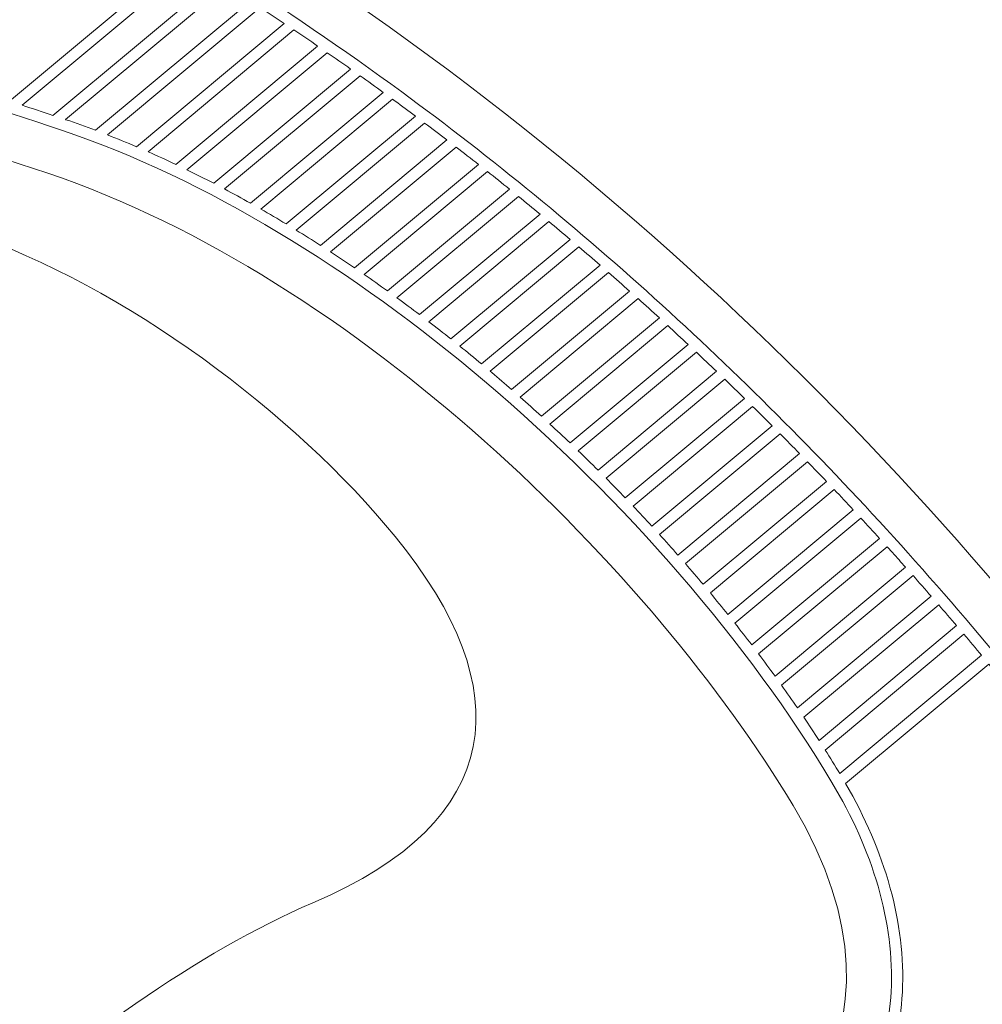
# Model space of a CAD drawing. Header units: centimetres. Extents: x -16.5 to 16.5, y -15.6 to 15.6.
# Tile 7 of 41: x -9 to -7.3, y -4.6 to -2.9. Entities that reach past the tile are written whole.
import ezdxf

# ---------------------------------------------------------------- set-up
doc = ezdxf.new("R2010")
doc.units = ezdxf.units.CM
doc.header["$MEASUREMENT"] = 0
doc.layers.add('layer 1', color=7, linetype='Continuous')

msp = doc.modelspace()

# ---------------------------------------------------------------- linework, layer by layer
at = {"layer": 'layer 1', "color": 250, "lineweight": 9}
for points, knots in [([(-11.53186, -6.727), (-11.77343, -6.81235), (-11.94622, -7.04248), (-11.94622, -7.31353), (-11.94622, -7.31353), (-11.94622, -7.6574), (-11.66813, -7.93552), (-11.32425, -7.93552), (-11.32425, -7.93552), (-10.98035, -7.93552), (-10.70225, -7.65742), (-10.70225, -7.31353), (-10.70225, -7.31353), (-10.70225, -7.23324), (-10.71741, -7.15655), (-10.74504, -7.08613), (-10.74504, -7.08613), (-10.02317, -5.86608), (-8.12753, -5.05983), (-6.92421, -5.16135), (-6.92421, -5.16135), (-6.77791, -5.17369), (-6.48148, -5.04099), (-6.68482, -4.70139), (-6.68482, -4.70139), (-7.36858, -3.55947), (-8.78337, -2.06593), (-11.03224, -1.96626), (-11.03224, -1.96626), (-11.41024, -1.94951), (-11.45973, -2.47836), (-11.11465, -2.51228), (-11.11465, -2.51228), (-10.8564, -2.53765), (-10.65662, -2.84666), (-10.73863, -3.21023), (-10.73863, -3.21023), (-10.73863, -3.21023), (-11.53186, -6.727), (-11.53186, -6.727)], [0, 0, 0, 0, 0.0909091, 0.0909091, 0.0909091, 0.0909091, 0.1818182, 0.1818182, 0.1818182, 0.1818182, 0.2727273, 0.2727273, 0.2727273, 0.2727273, 0.3636364, 0.3636364, 0.3636364, 0.3636364, 0.4545455, 0.4545455, 0.4545455, 0.4545455, 0.5454545, 0.5454545, 0.5454545, 0.5454545, 0.6363636, 0.6363636, 0.6363636, 0.6363636, 0.7272727, 0.7272727, 0.7272727, 0.7272727, 0.8181818, 0.8181818, 0.8181818, 0.8181818, 1, 1, 1, 1]), ([(-10.69584, -6.25162), (-10.75249, -6.43727), (-10.60355, -6.46126), (-10.50911, -6.35797), (-10.50911, -6.35797), (-9.93624, -5.73141), (-9.21158, -5.26652), (-7.92111, -4.95105), (-7.92111, -4.95105), (-7.68547, -4.89344), (-7.40263, -4.63764), (-7.64374, -4.23496), (-7.64374, -4.23496), (-7.88484, -3.83228), (-8.39285, -3.32617), (-8.92722, -3.14578), (-8.92722, -3.14578), (-9.46159, -2.96539), (-9.70745, -2.93642), (-9.8747, -3.48569), (-9.8747, -3.48569), (-10.01802, -3.95636), (-10.67828, -6.19409), (-10.69584, -6.25162)], [0, 0, 0, 0, 0.1428571, 0.1428571, 0.1428571, 0.1428571, 0.2857143, 0.2857143, 0.2857143, 0.2857143, 0.4285714, 0.4285714, 0.4285714, 0.4285714, 0.5714286, 0.5714286, 0.5714286, 0.5714286, 0.7142857, 0.7142857, 0.7142857, 0.7142857, 1, 1, 1, 1]), ([(-9.55757, -5.26903), (-9.33242, -5.03601), (-8.86527, -4.56992), (-8.47119, -4.40258), (-8.47119, -4.40258), (-8.13829, -4.26126), (-8.11398, -4.03512), (-8.32907, -3.77158), (-8.32907, -3.77158), (-8.5024, -3.55918), (-8.79546, -3.33935), (-9.06704, -3.24767), (-9.06704, -3.24767), (-9.39042, -3.1385), (-9.67719, -3.20256), (-9.70092, -3.67746), (-9.70092, -3.67746), (-9.73893, -4.43818), (-9.95322, -4.72298), (-10.05732, -4.98495), (-10.05732, -4.98495), (-10.11822, -5.13818), (-10.07219, -5.23511), (-9.9555, -5.32727), (-9.9555, -5.32727), (-9.83009, -5.42631), (-9.67665, -5.39226), (-9.55757, -5.26903)], [0, 0, 0, 0, 0.125, 0.125, 0.125, 0.125, 0.25, 0.25, 0.25, 0.25, 0.375, 0.375, 0.375, 0.375, 0.5, 0.5, 0.5, 0.5, 0.625, 0.625, 0.625, 0.625, 0.75, 0.75, 0.75, 0.75, 1, 1, 1, 1])]:
    msp.add_open_spline(points, degree=3, knots=knots, dxfattribs=at)
at = {"layer": 'layer 1', "color": 2, "lineweight": 9}
for points, knots in [([(-7.30657, -3.99108), (-7.30657, -3.99108), (-7.55323, -4.1969), (-7.55323, -4.1969), (-7.55323, -4.1969), (-7.48611, -4.31303), (-7.44936, -4.43677), (-7.45551, -4.5565), (-7.45551, -4.5565), (-7.46128, -4.66891), (-7.50481, -4.77763), (-7.59636, -4.87296), (-7.59636, -4.87296), (-7.59636, -4.87296), (-7.61035, -4.85951), (-7.61035, -4.85951), (-7.61035, -4.85951), (-7.5223, -4.76781), (-7.48044, -4.66339), (-7.4749, -4.55551), (-7.4749, -4.55551), (-7.46874, -4.4357), (-7.50723, -4.31129), (-7.5769, -4.19494), (-7.5769, -4.19494), (-7.72031, -3.95541), (-7.93243, -3.70962), (-8.17511, -3.50404), (-8.17511, -3.50404), (-8.4014, -3.31235), (-8.65414, -3.15574), (-8.90227, -3.07198), (-8.90227, -3.07198), (-9.1384, -2.99226), (-9.33345, -2.93793), (-9.49328, -2.95501), (-9.49328, -2.95501), (-9.65144, -2.97193), (-9.77601, -3.05953), (-9.87349, -3.26338), (-9.87349, -3.26338), (-9.87349, -3.26338), (-9.89098, -3.25501), (-9.89098, -3.25501), (-9.89098, -3.25501), (-9.7901, -3.04408), (-9.66041, -2.95335), (-9.49533, -2.9357), (-9.49533, -2.9357), (-9.3547, -2.92067), (-9.18898, -2.9592), (-8.99351, -3.02153), (-8.99351, -3.02153), (-8.99351, -3.02153), (-8.69749, -2.7745), (-8.69749, -2.7745), (-8.69749, -2.7745), (-8.99023, -2.59591), (-9.29626, -2.44989), (-9.61415, -2.33741), (-9.61415, -2.33741), (-10.0657, -2.17763), (-10.54122, -2.08543), (-11.03653, -2.06348), (-11.03653, -2.06348), (-11.07653, -2.06172), (-11.11477, -2.06831), (-11.14769, -2.08461), (-11.14769, -2.08461), (-11.1778, -2.09952), (-11.2036, -2.12267), (-11.22237, -2.15507), (-11.22237, -2.15507), (-11.23823, -2.18244), (-11.24765, -2.21461), (-11.24929, -2.247), (-11.24929, -2.247), (-11.25086, -2.27786), (-11.2454, -2.30889), (-11.23179, -2.33606), (-11.23179, -2.33606), (-11.21981, -2.36), (-11.20297, -2.37794), (-11.18273, -2.39069), (-11.18273, -2.39069), (-11.16048, -2.40472), (-11.13396, -2.4126), (-11.10513, -2.41544), (-11.10513, -2.41544), (-11.09093, -2.41683), (-11.07689, -2.41889), (-11.06314, -2.42157), (-11.06314, -2.42157), (-11.04922, -2.42427), (-11.03539, -2.42767), (-11.0217, -2.4317), (-11.0217, -2.4317), (-10.95025, -2.45275), (-10.88673, -2.49021), (-10.83274, -2.53865), (-10.83274, -2.53865), (-10.7749, -2.59053), (-10.72794, -2.65505), (-10.69379, -2.72554), (-10.69379, -2.72554), (-10.69379, -2.72554), (-10.71127, -2.73399), (-10.71127, -2.73399), (-10.71127, -2.73399), (-10.74437, -2.66566), (-10.78979, -2.60321), (-10.84567, -2.5531), (-10.84567, -2.5531), (-10.89757, -2.50653), (-10.95857, -2.47054), (-11.02717, -2.45033), (-11.02717, -2.45033), (-11.04016, -2.44652), (-11.05341, -2.44326), (-11.06683, -2.44065), (-11.06683, -2.44065), (-11.08021, -2.43804), (-11.09364, -2.43605), (-11.107, -2.43475), (-11.107, -2.43475), (-11.13877, -2.43163), (-11.16815, -2.42284), (-11.19307, -2.40712), (-11.19307, -2.40712), (-11.21621, -2.39254), (-11.23546, -2.37205), (-11.24913, -2.34473), (-11.24913, -2.34473), (-11.26431, -2.31442), (-11.27042, -2.28004), (-11.26868, -2.246), (-11.26868, -2.246), (-11.26688, -2.21056), (-11.25656, -2.17533), (-11.23918, -2.14534), (-11.23918, -2.14534), (-11.21838, -2.10943), (-11.18973, -2.08375), (-11.15629, -2.06719), (-11.15629, -2.06719), (-11.12035, -2.04938), (-11.07889, -2.04218), (-11.03569, -2.04409), (-11.03569, -2.04409), (-10.5384, -2.06613), (-10.061, -2.15869), (-9.60769, -2.31909), (-9.60769, -2.31909), (-9.15197, -2.48032), (-8.72056, -2.71014), (-8.31771, -3.00577), (-8.31771, -3.00577), (-8.00754, -3.23339), (-7.71895, -3.49707), (-7.45819, -3.78607), (-7.45819, -3.78607), (-7.19145, -4.08171), (-6.95371, -4.40398), (-6.75167, -4.74141), (-6.75167, -4.74141), (-6.71318, -4.80569), (-6.69659, -4.87074), (-6.70128, -4.92654), (-6.70128, -4.92654), (-6.70364, -4.95444), (-6.7113, -4.98012), (-6.7242, -5.00235), (-6.7242, -5.00235), (-6.73714, -5.02468), (-6.75538, -5.0435), (-6.77877, -5.0575), (-6.77877, -5.0575), (-6.81377, -5.07845), (-6.86018, -5.0886), (-6.91764, -5.08375), (-6.91764, -5.08375), (-7.27761, -5.05338), (-7.66749, -5.10053), (-8.04954, -5.1962), (-8.04954, -5.1962), (-8.48975, -5.30644), (-8.9195, -5.48109), (-9.28119, -5.67586), (-9.28119, -5.67586), (-9.57516, -5.83417), (-9.86817, -6.02783), (-10.13121, -6.2542), (-10.13121, -6.2542), (-10.36404, -6.45458), (-10.57347, -6.68065), (-10.73935, -6.93056), (-10.73935, -6.93056), (-10.73935, -6.93056), (-10.75555, -6.91983), (-10.75555, -6.91983), (-10.75555, -6.91983), (-10.58864, -6.66836), (-10.37798, -6.44096), (-10.14382, -6.23944), (-10.14382, -6.23944), (-9.87965, -6.01209), (-9.58548, -5.81765), (-9.29039, -5.65875), (-9.29039, -5.65875), (-8.92739, -5.46326), (-8.49606, -5.28797), (-8.05425, -5.17733), (-8.05425, -5.17733), (-7.67026, -5.08117), (-7.27822, -5.03381), (-6.91605, -5.06436), (-6.91605, -5.06436), (-6.86281, -5.06885), (-6.82032, -5.05975), (-6.78874, -5.04085), (-6.78874, -5.04085), (-6.76829, -5.0286), (-6.75233, -5.01215), (-6.741, -4.99261), (-6.741, -4.99261), (-6.72959, -4.97295), (-6.72278, -4.95002), (-6.72068, -4.92495), (-6.72068, -4.92495), (-6.71631, -4.873), (-6.73198, -4.81203), (-6.76832, -4.75138), (-6.76832, -4.75138), (-6.92673, -4.48679), (-7.10724, -4.2315), (-7.30657, -3.99108)], [0, 0, 0, 0, 0.0166667, 0.0166667, 0.0166667, 0.0166667, 0.0333333, 0.0333333, 0.0333333, 0.0333333, 0.05, 0.05, 0.05, 0.05, 0.0666667, 0.0666667, 0.0666667, 0.0666667, 0.0833333, 0.0833333, 0.0833333, 0.0833333, 0.1, 0.1, 0.1, 0.1, 0.1166667, 0.1166667, 0.1166667, 0.1166667, 0.1333333, 0.1333333, 0.1333333, 0.1333333, 0.15, 0.15, 0.15, 0.15, 0.1666667, 0.1666667, 0.1666667, 0.1666667, 0.1833333, 0.1833333, 0.1833333, 0.1833333, 0.2, 0.2, 0.2, 0.2, 0.2166667, 0.2166667, 0.2166667, 0.2166667, 0.2333333, 0.2333333, 0.2333333, 0.2333333, 0.25, 0.25, 0.25, 0.25, 0.2666667, 0.2666667, 0.2666667, 0.2666667, 0.2833333, 0.2833333, 0.2833333, 0.2833333, 0.3, 0.3, 0.3, 0.3, 0.3166667, 0.3166667, 0.3166667, 0.3166667, 0.3333333, 0.3333333, 0.3333333, 0.3333333, 0.35, 0.35, 0.35, 0.35, 0.3666667, 0.3666667, 0.3666667, 0.3666667, 0.3833333, 0.3833333, 0.3833333, 0.3833333, 0.4, 0.4, 0.4, 0.4, 0.4166667, 0.4166667, 0.4166667, 0.4166667, 0.4333333, 0.4333333, 0.4333333, 0.4333333, 0.45, 0.45, 0.45, 0.45, 0.4666667, 0.4666667, 0.4666667, 0.4666667, 0.4833333, 0.4833333, 0.4833333, 0.4833333, 0.5, 0.5, 0.5, 0.5, 0.5166667, 0.5166667, 0.5166667, 0.5166667, 0.5333333, 0.5333333, 0.5333333, 0.5333333, 0.55, 0.55, 0.55, 0.55, 0.5666667, 0.5666667, 0.5666667, 0.5666667, 0.5833333, 0.5833333, 0.5833333, 0.5833333, 0.6, 0.6, 0.6, 0.6, 0.6166667, 0.6166667, 0.6166667, 0.6166667, 0.6333333, 0.6333333, 0.6333333, 0.6333333, 0.65, 0.65, 0.65, 0.65, 0.6666667, 0.6666667, 0.6666667, 0.6666667, 0.6833333, 0.6833333, 0.6833333, 0.6833333, 0.7, 0.7, 0.7, 0.7, 0.7166667, 0.7166667, 0.7166667, 0.7166667, 0.7333333, 0.7333333, 0.7333333, 0.7333333, 0.75, 0.75, 0.75, 0.75, 0.7666667, 0.7666667, 0.7666667, 0.7666667, 0.7833333, 0.7833333, 0.7833333, 0.7833333, 0.8, 0.8, 0.8, 0.8, 0.8166667, 0.8166667, 0.8166667, 0.8166667, 0.8333333, 0.8333333, 0.8333333, 0.8333333, 0.85, 0.85, 0.85, 0.85, 0.8666667, 0.8666667, 0.8666667, 0.8666667, 0.8833333, 0.8833333, 0.8833333, 0.8833333, 0.9, 0.9, 0.9, 0.9, 0.9166667, 0.9166667, 0.9166667, 0.9166667, 0.9333333, 0.9333333, 0.9333333, 0.9333333, 0.95, 0.95, 0.95, 0.95, 0.9666667, 0.9666667, 0.9666667, 0.9666667, 1, 1, 1, 1]), ([(-8.67999, -2.78522), (-8.67999, -2.78522), (-8.97161, -3.02857), (-8.97161, -3.02857), (-8.97161, -3.02857), (-8.95417, -3.03421), (-8.93651, -3.04004), (-8.9186, -3.04603), (-8.9186, -3.04603), (-8.9186, -3.04603), (-8.63764, -2.81158), (-8.63764, -2.81158), (-8.63764, -2.81158), (-8.65172, -2.80271), (-8.66585, -2.79394), (-8.67999, -2.78522)], [0, 0, 0, 0, 0.2, 0.2, 0.2, 0.2, 0.4, 0.4, 0.4, 0.4, 0.6, 0.6, 0.6, 0.6, 1, 1, 1, 1]), ([(-8.62037, -2.8225), (-8.62037, -2.8225), (-8.89695, -3.0533), (-8.89695, -3.0533), (-8.89695, -3.0533), (-8.89695, -3.0533), (-8.89611, -3.05358), (-8.89611, -3.05358), (-8.89611, -3.05358), (-8.87915, -3.05931), (-8.86215, -3.06538), (-8.84516, -3.07176), (-8.84516, -3.07176), (-8.84516, -3.07176), (-8.57857, -2.84931), (-8.57857, -2.84931), (-8.57857, -2.84931), (-8.59247, -2.84029), (-8.60641, -2.83136), (-8.62037, -2.8225)], [0, 0, 0, 0, 0.1666667, 0.1666667, 0.1666667, 0.1666667, 0.3333333, 0.3333333, 0.3333333, 0.3333333, 0.5, 0.5, 0.5, 0.5, 0.6666667, 0.6666667, 0.6666667, 0.6666667, 1, 1, 1, 1]), ([(-8.56152, -2.8604), (-8.56152, -2.8604), (-8.82437, -3.07975), (-8.82437, -3.07975), (-8.82437, -3.07975), (-8.80783, -3.08622), (-8.79129, -3.09297), (-8.77475, -3.10004), (-8.77475, -3.10004), (-8.77475, -3.10004), (-8.52025, -2.88766), (-8.52025, -2.88766), (-8.52025, -2.88766), (-8.53397, -2.87851), (-8.54773, -2.86941), (-8.56152, -2.8604)], [0, 0, 0, 0, 0.2, 0.2, 0.2, 0.2, 0.4, 0.4, 0.4, 0.4, 0.6, 0.6, 0.6, 0.6, 1, 1, 1, 1]), ([(-8.50343, -2.89895), (-8.50343, -2.89895), (-8.75479, -3.10871), (-8.75479, -3.10871), (-8.75479, -3.10871), (-8.73886, -3.11573), (-8.72295, -3.12302), (-8.70704, -3.13057), (-8.70704, -3.13057), (-8.70704, -3.13057), (-8.46269, -2.92665), (-8.46269, -2.92665), (-8.46269, -2.92665), (-8.47624, -2.91734), (-8.48981, -2.9081), (-8.50343, -2.89895)], [0, 0, 0, 0, 0.2, 0.2, 0.2, 0.2, 0.4, 0.4, 0.4, 0.4, 0.6, 0.6, 0.6, 0.6, 1, 1, 1, 1]), ([(-8.44608, -2.9381), (-8.44608, -2.9381), (-8.6878, -3.13983), (-8.6878, -3.13983), (-8.6878, -3.13983), (-8.67242, -3.14734), (-8.65705, -3.15508), (-8.64169, -3.16305), (-8.64169, -3.16305), (-8.64169, -3.16305), (-8.40585, -2.96625), (-8.40585, -2.96625), (-8.40585, -2.96625), (-8.41922, -2.9568), (-8.43265, -2.94741), (-8.44608, -2.9381)], [0, 0, 0, 0, 0.2, 0.2, 0.2, 0.2, 0.4, 0.4, 0.4, 0.4, 0.6, 0.6, 0.6, 0.6, 1, 1, 1, 1]), ([(-8.38946, -2.97789), (-8.38946, -2.97789), (-8.62308, -3.17284), (-8.62308, -3.17284), (-8.62308, -3.17284), (-8.60816, -3.18077), (-8.59327, -3.18891), (-8.57842, -3.19727), (-8.57842, -3.19727), (-8.57842, -3.19727), (-8.34975, -3.00646), (-8.34975, -3.00646), (-8.34975, -3.00646), (-8.36295, -2.99687), (-8.37619, -2.98734), (-8.38946, -2.97789)], [0, 0, 0, 0, 0.2, 0.2, 0.2, 0.2, 0.4, 0.4, 0.4, 0.4, 0.6, 0.6, 0.6, 0.6, 1, 1, 1, 1]), ([(-8.33354, -3.01827), (-8.33354, -3.01827), (-8.56036, -3.20753), (-8.56036, -3.20753), (-8.56036, -3.20753), (-8.54588, -3.21584), (-8.53141, -3.22435), (-8.517, -3.23305), (-8.517, -3.23305), (-8.517, -3.23305), (-8.29435, -3.04724), (-8.29435, -3.04724), (-8.29435, -3.04724), (-8.30594, -3.0386), (-8.31755, -3.02999), (-8.32919, -3.02145), (-8.32919, -3.02145), (-8.32919, -3.02145), (-8.33354, -3.01827), (-8.33354, -3.01827)], [0, 0, 0, 0, 0.1666667, 0.1666667, 0.1666667, 0.1666667, 0.3333333, 0.3333333, 0.3333333, 0.3333333, 0.5, 0.5, 0.5, 0.5, 0.6666667, 0.6666667, 0.6666667, 0.6666667, 1, 1, 1, 1]), ([(-8.27836, -3.05924), (-8.27836, -3.05924), (-8.49945, -3.24373), (-8.49945, -3.24373), (-8.49945, -3.24373), (-8.48547, -3.25233), (-8.47149, -3.2611), (-8.45759, -3.27005), (-8.45759, -3.27005), (-8.45759, -3.27005), (-8.23993, -3.08842), (-8.23993, -3.08842), (-8.23993, -3.08842), (-8.2527, -3.07863), (-8.26551, -3.0689), (-8.27836, -3.05924)], [0, 0, 0, 0, 0.2, 0.2, 0.2, 0.2, 0.4, 0.4, 0.4, 0.4, 0.6, 0.6, 0.6, 0.6, 1, 1, 1, 1]), ([(-8.22413, -3.10056), (-8.22413, -3.10056), (-8.4405, -3.28113), (-8.4405, -3.28113), (-8.4405, -3.28113), (-8.42666, -3.29018), (-8.41288, -3.29938), (-8.39914, -3.30874), (-8.39914, -3.30874), (-8.39914, -3.30874), (-8.18563, -3.13058), (-8.18563, -3.13058), (-8.18563, -3.13058), (-8.19843, -3.12051), (-8.21126, -3.11049), (-8.22413, -3.10056)], [0, 0, 0, 0, 0.2, 0.2, 0.2, 0.2, 0.4, 0.4, 0.4, 0.4, 0.6, 0.6, 0.6, 0.6, 1, 1, 1, 1]), ([(-8.17004, -3.14289), (-8.17004, -3.14289), (-8.3825, -3.32018), (-8.3825, -3.32018), (-8.3825, -3.32018), (-8.3691, -3.32947), (-8.35575, -3.33889), (-8.34245, -3.34846), (-8.34245, -3.34846), (-8.34245, -3.34846), (-8.1323, -3.1731), (-8.1323, -3.1731), (-8.1323, -3.1731), (-8.14484, -3.16298), (-8.15743, -3.15291), (-8.17004, -3.14289)], [0, 0, 0, 0, 0.2, 0.2, 0.2, 0.2, 0.4, 0.4, 0.4, 0.4, 0.6, 0.6, 0.6, 0.6, 1, 1, 1, 1]), ([(-8.1169, -3.18558), (-8.1169, -3.18558), (-8.32622, -3.36023), (-8.32622, -3.36023), (-8.32622, -3.36023), (-8.31313, -3.3698), (-8.3001, -3.3795), (-8.28713, -3.38932), (-8.28713, -3.38932), (-8.28713, -3.38932), (-8.07963, -3.21616), (-8.07963, -3.21616), (-8.07963, -3.21616), (-8.09202, -3.2059), (-8.10445, -3.19572), (-8.1169, -3.18558)], [0, 0, 0, 0, 0.2, 0.2, 0.2, 0.2, 0.4, 0.4, 0.4, 0.4, 0.6, 0.6, 0.6, 0.6, 1, 1, 1, 1]), ([(-8.06443, -3.2288), (-8.06443, -3.2288), (-8.27127, -3.40142), (-8.27127, -3.40142), (-8.27127, -3.40142), (-8.25849, -3.41125), (-8.24577, -3.4212), (-8.23312, -3.43126), (-8.23312, -3.43126), (-8.23312, -3.43126), (-8.02761, -3.25978), (-8.02761, -3.25978), (-8.02761, -3.25978), (-8.03984, -3.24941), (-8.05212, -3.23907), (-8.06443, -3.2288)], [0, 0, 0, 0, 0.2, 0.2, 0.2, 0.2, 0.4, 0.4, 0.4, 0.4, 0.6, 0.6, 0.6, 0.6, 1, 1, 1, 1]), ([(-8.01259, -3.27258), (-8.01259, -3.27258), (-8.21764, -3.44368), (-8.21764, -3.44368), (-8.21764, -3.44368), (-8.20514, -3.45377), (-8.1927, -3.46396), (-8.18035, -3.47426), (-8.18035, -3.47426), (-8.18035, -3.47426), (-7.97623, -3.30392), (-7.97623, -3.30392), (-7.97623, -3.30392), (-7.98832, -3.29342), (-8.00043, -3.28298), (-8.01259, -3.27258)], [0, 0, 0, 0, 0.2, 0.2, 0.2, 0.2, 0.4, 0.4, 0.4, 0.4, 0.6, 0.6, 0.6, 0.6, 1, 1, 1, 1]), ([(-7.9614, -3.31687), (-7.9614, -3.31687), (-8.16522, -3.48695), (-8.16522, -3.48695), (-8.16522, -3.48695), (-8.16522, -3.48695), (-8.16256, -3.4892), (-8.16256, -3.4892), (-8.16256, -3.4892), (-8.15123, -3.4988), (-8.13996, -3.50848), (-8.12878, -3.51825), (-8.12878, -3.51825), (-8.12878, -3.51825), (-7.92547, -3.3486), (-7.92547, -3.3486), (-7.92547, -3.3486), (-7.93741, -3.33797), (-7.94939, -3.32739), (-7.9614, -3.31687)], [0, 0, 0, 0, 0.1666667, 0.1666667, 0.1666667, 0.1666667, 0.3333333, 0.3333333, 0.3333333, 0.3333333, 0.5, 0.5, 0.5, 0.5, 0.6666667, 0.6666667, 0.6666667, 0.6666667, 1, 1, 1, 1]), ([(-8.07707, -3.56441), (-8.07707, -3.56441), (-7.87406, -3.39498), (-7.87406, -3.39498), (-7.87406, -3.39498), (-7.88626, -3.38384), (-7.89852, -3.37274), (-7.91083, -3.36171), (-7.91083, -3.36171), (-7.91083, -3.36171), (-8.11399, -3.53123), (-8.11399, -3.53123), (-8.11399, -3.53123), (-8.1016, -3.5422), (-8.08929, -3.55326), (-8.07707, -3.56441)], [0, 0, 0, 0, 0.2, 0.2, 0.2, 0.2, 0.4, 0.4, 0.4, 0.4, 0.6, 0.6, 0.6, 0.6, 1, 1, 1, 1]), ([(-7.85958, -3.40823), (-7.85958, -3.40823), (-8.06263, -3.57768), (-8.06263, -3.57768), (-8.06263, -3.57768), (-8.05094, -3.58848), (-8.03935, -3.59937), (-8.02783, -3.61034), (-8.02783, -3.61034), (-8.02783, -3.61034), (-7.82456, -3.44071), (-7.82456, -3.44071), (-7.82456, -3.44071), (-7.83619, -3.42984), (-7.84786, -3.41901), (-7.85958, -3.40823)], [0, 0, 0, 0, 0.2, 0.2, 0.2, 0.2, 0.4, 0.4, 0.4, 0.4, 0.6, 0.6, 0.6, 0.6, 1, 1, 1, 1]), ([(-7.81027, -3.45411), (-7.81027, -3.45411), (-8.01372, -3.62388), (-8.01372, -3.62388), (-8.01372, -3.62388), (-8.0023, -3.63491), (-7.99096, -3.64603), (-7.97974, -3.65721), (-7.97974, -3.65721), (-7.97974, -3.65721), (-7.77568, -3.48693), (-7.77568, -3.48693), (-7.77568, -3.48693), (-7.78717, -3.47595), (-7.79869, -3.465), (-7.81027, -3.45411)], [0, 0, 0, 0, 0.2, 0.2, 0.2, 0.2, 0.4, 0.4, 0.4, 0.4, 0.6, 0.6, 0.6, 0.6, 1, 1, 1, 1]), ([(-7.76157, -3.50049), (-7.76157, -3.50049), (-7.96594, -3.67104), (-7.96594, -3.67104), (-7.96594, -3.67104), (-7.95477, -3.68231), (-7.94369, -3.69364), (-7.93273, -3.70503), (-7.93273, -3.70503), (-7.93273, -3.70503), (-7.72739, -3.53368), (-7.72739, -3.53368), (-7.72739, -3.53368), (-7.73873, -3.52257), (-7.75013, -3.5115), (-7.76157, -3.50049)], [0, 0, 0, 0, 0.2, 0.2, 0.2, 0.2, 0.4, 0.4, 0.4, 0.4, 0.6, 0.6, 0.6, 0.6, 1, 1, 1, 1]), ([(-7.71344, -3.54736), (-7.71344, -3.54736), (-7.91927, -3.71912), (-7.91927, -3.71912), (-7.91927, -3.71912), (-7.9084, -3.73057), (-7.89762, -3.74208), (-7.88697, -3.75365), (-7.88697, -3.75365), (-7.88697, -3.75365), (-7.67981, -3.58078), (-7.67981, -3.58078), (-7.67981, -3.58078), (-7.69097, -3.5696), (-7.70219, -3.55845), (-7.71344, -3.54736)], [0, 0, 0, 0, 0.2, 0.2, 0.2, 0.2, 0.4, 0.4, 0.4, 0.4, 0.6, 0.6, 0.6, 0.6, 1, 1, 1, 1]), ([(-7.66605, -3.59461), (-7.66605, -3.59461), (-7.87384, -3.768), (-7.87384, -3.768), (-7.87384, -3.768), (-7.86314, -3.77977), (-7.85256, -3.79158), (-7.84211, -3.80345), (-7.84211, -3.80345), (-7.84211, -3.80345), (-7.63259, -3.62861), (-7.63259, -3.62861), (-7.63259, -3.62861), (-7.6437, -3.61724), (-7.65486, -3.60591), (-7.66605, -3.59461)], [0, 0, 0, 0, 0.2, 0.2, 0.2, 0.2, 0.4, 0.4, 0.4, 0.4, 0.6, 0.6, 0.6, 0.6, 1, 1, 1, 1]), ([(-7.61899, -3.64259), (-7.61899, -3.64259), (-7.8293, -3.81809), (-7.8293, -3.81809), (-7.8293, -3.81809), (-7.81896, -3.82996), (-7.80876, -3.84187), (-7.79869, -3.85384), (-7.79869, -3.85384), (-7.79869, -3.85384), (-7.58629, -3.67659), (-7.58629, -3.67659), (-7.58629, -3.67659), (-7.59715, -3.66521), (-7.60804, -3.65388), (-7.61899, -3.64259)], [0, 0, 0, 0, 0.2, 0.2, 0.2, 0.2, 0.4, 0.4, 0.4, 0.4, 0.6, 0.6, 0.6, 0.6, 1, 1, 1, 1]), ([(-7.57286, -3.6907), (-7.57286, -3.6907), (-7.78623, -3.86876), (-7.78623, -3.86876), (-7.78623, -3.86876), (-7.77603, -3.88104), (-7.76597, -3.89334), (-7.75606, -3.90569), (-7.75606, -3.90569), (-7.75606, -3.90569), (-7.54014, -3.7255), (-7.54014, -3.7255), (-7.54014, -3.7255), (-7.551, -3.71385), (-7.56191, -3.70226), (-7.57286, -3.6907)], [0, 0, 0, 0, 0.2, 0.2, 0.2, 0.2, 0.4, 0.4, 0.4, 0.4, 0.6, 0.6, 0.6, 0.6, 1, 1, 1, 1]), ([(-7.52687, -3.73975), (-7.52687, -3.73975), (-7.74394, -3.9209), (-7.74394, -3.9209), (-7.74394, -3.9209), (-7.73409, -3.93335), (-7.72438, -3.94581), (-7.71483, -3.9583), (-7.71483, -3.9583), (-7.71483, -3.9583), (-7.49477, -3.77467), (-7.49477, -3.77467), (-7.49477, -3.77467), (-7.50543, -3.76299), (-7.51613, -3.75135), (-7.52687, -3.73975)], [0, 0, 0, 0, 0.2, 0.2, 0.2, 0.2, 0.4, 0.4, 0.4, 0.4, 0.6, 0.6, 0.6, 0.6, 1, 1, 1, 1]), ([(-7.48168, -3.78908), (-7.48168, -3.78908), (-7.70306, -3.97381), (-7.70306, -3.97381), (-7.70306, -3.97381), (-7.69349, -3.98652), (-7.6841, -3.99924), (-7.67486, -4.01197), (-7.67486, -4.01197), (-7.67486, -4.01197), (-7.44999, -3.82432), (-7.44999, -3.82432), (-7.44999, -3.82432), (-7.45752, -3.81588), (-7.46506, -3.80747), (-7.47263, -3.79907), (-7.47263, -3.79907), (-7.47263, -3.79907), (-7.48168, -3.78908), (-7.48168, -3.78908)], [0, 0, 0, 0, 0.1666667, 0.1666667, 0.1666667, 0.1666667, 0.3333333, 0.3333333, 0.3333333, 0.3333333, 0.5, 0.5, 0.5, 0.5, 0.6666667, 0.6666667, 0.6666667, 0.6666667, 1, 1, 1, 1]), ([(-7.43706, -3.83886), (-7.43706, -3.83886), (-7.66348, -4.0278), (-7.66348, -4.0278), (-7.66348, -4.0278), (-7.65422, -4.04079), (-7.64512, -4.05377), (-7.63622, -4.06675), (-7.63622, -4.06675), (-7.63622, -4.06675), (-7.40577, -3.87445), (-7.40577, -3.87445), (-7.40577, -3.87445), (-7.41616, -3.86254), (-7.42658, -3.85068), (-7.43706, -3.83886)], [0, 0, 0, 0, 0.2, 0.2, 0.2, 0.2, 0.4, 0.4, 0.4, 0.4, 0.6, 0.6, 0.6, 0.6, 1, 1, 1, 1]), ([(-7.39299, -3.88912), (-7.39299, -3.88912), (-7.62524, -4.08291), (-7.62524, -4.08291), (-7.62524, -4.08291), (-7.61629, -4.09617), (-7.60754, -4.10944), (-7.59899, -4.12271), (-7.59899, -4.12271), (-7.59899, -4.12271), (-7.36211, -3.92504), (-7.36211, -3.92504), (-7.36211, -3.92504), (-7.37236, -3.91302), (-7.38266, -3.90104), (-7.39299, -3.88912)], [0, 0, 0, 0, 0.2, 0.2, 0.2, 0.2, 0.4, 0.4, 0.4, 0.4, 0.6, 0.6, 0.6, 0.6, 1, 1, 1, 1]), ([(-7.34951, -3.93985), (-7.34951, -3.93985), (-7.58843, -4.13922), (-7.58843, -4.13922), (-7.58843, -4.13922), (-7.57982, -4.15282), (-7.57144, -4.1664), (-7.56327, -4.17996), (-7.56327, -4.17996), (-7.56327, -4.17996), (-7.319, -3.97613), (-7.319, -3.97613), (-7.319, -3.97613), (-7.32912, -3.96399), (-7.33929, -3.9519), (-7.34951, -3.93985)], [0, 0, 0, 0, 0.2, 0.2, 0.2, 0.2, 0.4, 0.4, 0.4, 0.4, 0.6, 0.6, 0.6, 0.6, 1, 1, 1, 1])]:
    msp.add_open_spline(points, degree=3, knots=knots, dxfattribs=at)

doc.saveas('drawing.dxf')
